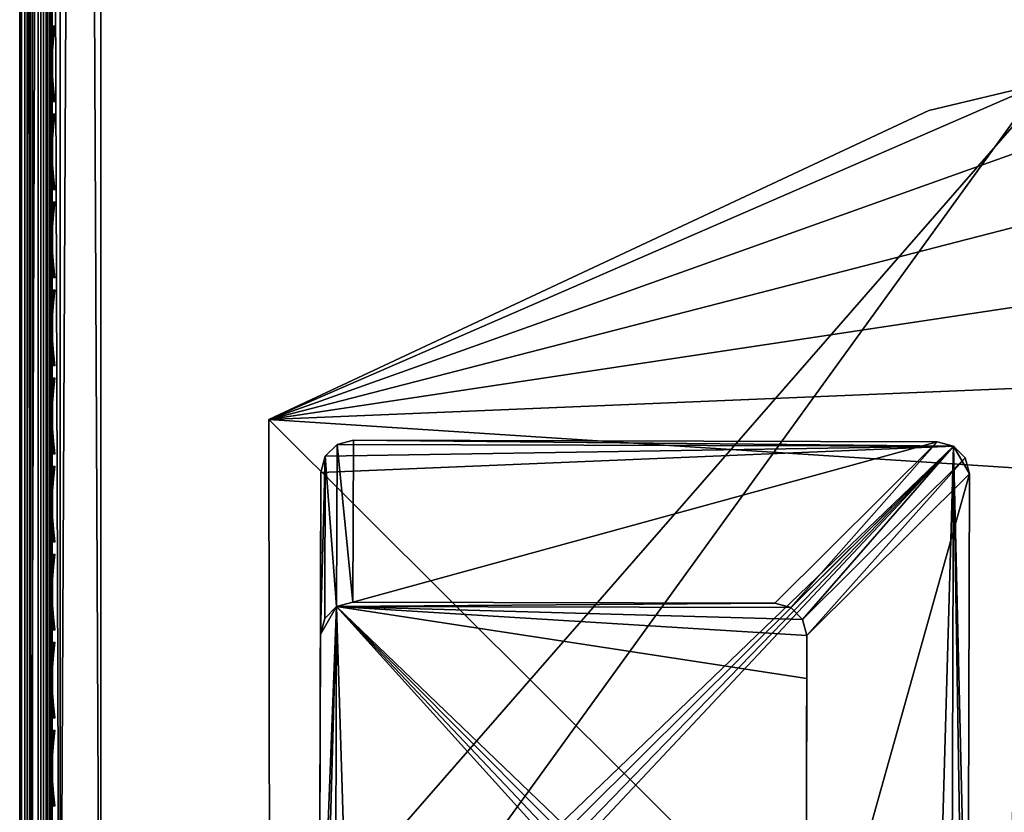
# Model space of a CAD drawing. Header units: inches. Extents: x 0 to 23, y -28 to 0.
# Tile 3 of 77: x 0 to 3, y -25.8 to -23.4. Entities that reach past the tile are written whole.
import ezdxf

# ---------------------------------------------------------------- set-up
doc = ezdxf.new("R2010")
doc.units = ezdxf.units.IN
doc.header["$LTSCALE"] = 0.03937
doc.header["$MEASUREMENT"] = 0
for name, color, linetype in [('A-FURN-3-ST', 151, 'Continuous'), ('A-FURN-3-ST-LG', 252, 'Continuous'), ('A-FURN-3-ST-LGHW', 32, 'Continuous'), ('A-FURN-3-ST-SEAM', 250, 'Continuous'), ('A-FURN-3-STITCH', 15, 'Continuous')]:
    doc.layers.add(name, color=color, linetype=linetype)

msp = doc.modelspace()

# ---------------------------------------------------------------- meshes
at = {"layer": 'A-FURN-3-ST'}
mesh = msp.add_polyface(dxfattribs=at)
corners = [(0.25, -0.4912, 5), (22.75, -27.51, 5), (0.25, -27.51, 5), (0.125, -0.4912, 5.0335), (0.125, -27.51, 5.0335), (0.0335, -0.4912, 5.125), (0.0335, -27.51, 5.125), (0, -0.4912, 5.25), (0, -27.51, 5.25), (0.25, -27.7013, 5.0381), (0.125, -27.6885, 5.069), (0.0335, -27.6535, 5.1535), (0, -27.635, 5.2835), (0.25, -26.91, 18), (0.125, -26.91, 17.9665), (0.25, -27.1947, 17.9625), (0.125, -27.186, 17.9302), (0.25, -27.46, 17.8526), (0.125, -27.4433, 17.8236), (0.25, -27.6878, 17.6778), (0.125, -27.6641, 17.6541), (0.0335, -26.91, 17.875), (0.0335, -27.1624, 17.8418), (0.0335, -27.3975, 17.7444), (0.0335, -27.5994, 17.5894), (0, -26.91, 17.75), (0, -27.13, 17.721), (0, -27.335, 17.6361), (0, -27.511, 17.501), (0.0335, -27.7544, 17.3875), (0, -27.6461, 17.325), (0.0335, -1.1, 17.875), (0.125, -1.1, 17.9665), (0.25, -1.1, 18), (22.75, -27.6878, 17.6778), (22.75, -27.46, 17.8526), (22.75, -27.1947, 17.9625), (0, -27.7265, 5.375), (0, -27.76, 5.5), (0, -0.2412, 5.5002), (0, -0.25, 16.9007), (0, -27.76, 16.9), (0, -1.1, 17.75), (0, -27.731, 17.12)]
mesh.append_faces([[corners[k] for k in face] for face in [(0, 1, 2), (3, 2, 4), (5, 4, 6), (7, 6, 8), (9, 10, 2), (2, 10, 4), (4, 10, 11), (4, 11, 6), (6, 11, 8), (8, 11, 12), (13, 14, 15), (15, 14, 16), (15, 16, 17), (17, 16, 18), (17, 18, 19), (19, 18, 20), (14, 21, 16), (16, 21, 22), (16, 22, 23, 18), (18, 23, 24, 20), (21, 25, 22), (22, 25, 26), (22, 26, 23), (23, 26, 27), (23, 27, 24), (24, 27, 28), (24, 28, 29), (29, 28, 30), (31, 25, 21), (32, 21, 14), (33, 14, 13), (19, 34, 17), (17, 35, 15), (15, 36, 13), (2, 1, 9), (12, 37, 8), (8, 38, 39), (40, 38, 41), (42, 41, 25), (25, 41, 43), (25, 43, 30), (30, 28, 25), (25, 28, 27), (25, 27, 26)]])
mesh = msp.add_polyface(dxfattribs=at)
corners = [(0.25, -1.1, 18), (22.75, -1.1, 18), (0.25, -0.8154, 17.9626), (22.75, -0.8154, 17.9626), (0.25, -0.5502, 17.8528), (22.75, -0.5502, 17.8528), (0.25, -0.3225, 17.6781), (0.25, -0.2998, 5.0381), (22.75, -0.2998, 5.0381), (0.25, -0.4912, 5), (0.25, -27.51, 5), (0.125, -0.4912, 5.0335), (0.125, -27.51, 5.0335), (0.0335, -0.4912, 5.125), (0.0335, -27.51, 5.125), (0, -0.4912, 5.25), (0.125, -0.3126, 5.069), (0.0335, -0.3477, 5.1536), (0, -0.3662, 5.2835), (0, -1.1, 17.75), (0.0335, -1.1, 17.875), (0, -0.8801, 17.7211), (0.0335, -0.8478, 17.8418), (0, -0.6752, 17.6362), (0.0335, -0.6127, 17.7445), (0, -0.4992, 17.5013), (0.0335, -0.4108, 17.5897), (0, -0.3641, 17.3254), (0.125, -1.1, 17.9665), (0.125, -0.8241, 17.9302), (0.125, -0.567, 17.8238), (0.125, -0.3462, 17.6544), (0, -26.91, 17.75), (0.0335, -26.91, 17.875), (0.125, -26.91, 17.9665), (0, -27.51, 5.25), (0, -0.2412, 5.5002), (0, -0.2747, 5.3751), (0, -27.76, 5.5), (0, -0.25, 16.9007), (0, -27.76, 16.9), (0, -0.2791, 17.1205), (0.25, -26.91, 18)]
mesh.append_faces([[corners[k] for k in face] for face in [(0, 1, 2), (2, 3, 4), (4, 5, 6), (7, 8, 9), (9, 10, 11), (11, 12, 13), (13, 14, 15), (16, 7, 11), (11, 7, 9), (11, 13, 16), (16, 13, 17), (13, 15, 17), (17, 15, 18), (19, 20, 21), (21, 20, 22), (21, 22, 23), (23, 22, 24), (23, 24, 25), (25, 24, 26), (25, 26, 27), (20, 28, 22), (22, 28, 29), (22, 29, 30, 24), (24, 30, 31, 26), (28, 0, 29), (29, 0, 2), (29, 2, 30), (30, 2, 4), (30, 4, 31), (31, 4, 6), (19, 32, 20), (20, 33, 28), (28, 34, 0), (35, 36, 15), (15, 37, 18), (36, 38, 39), (39, 40, 19), (21, 23, 19), (19, 23, 25), (19, 25, 27), (27, 41, 19), (19, 41, 39), (42, 1, 0)]])
mesh = msp.add_polyface(dxfattribs=at)
corners = [(22.9665, -0.4912, 5.125), (23, -27.51, 5.25), (22.9665, -27.51, 5.125), (22.875, -0.4912, 5.0335), (22.875, -27.51, 5.0335), (22.75, -0.4912, 5), (22.75, -27.51, 5), (22.875, -27.6885, 5.069), (22.75, -27.7013, 5.0381), (22.9665, -27.6535, 5.1535), (23, -27.635, 5.2835), (23, -26.91, 17.75), (22.9665, -26.91, 17.875), (23, -27.13, 17.721), (22.9665, -27.1624, 17.8418), (23, -27.335, 17.6361), (22.9665, -27.3975, 17.7444), (23, -27.511, 17.501), (22.9665, -27.5994, 17.5894), (23, -27.6461, 17.325), (22.875, -26.91, 17.9665), (22.875, -27.186, 17.9302), (22.875, -27.4433, 17.8236), (22.875, -27.6641, 17.6541), (22.75, -26.91, 18), (22.75, -27.1947, 17.9625), (22.75, -27.46, 17.8526), (22.75, -27.6878, 17.6778), (22.875, -1.1, 17.9665), (22.9665, -1.1, 17.875), (23, -1.1, 17.75), (23, -0.2412, 5.5002), (23, -27.76, 5.5), (23, -27.7265, 5.375), (23, -0.25, 16.9007), (23, -27.76, 16.9), (23, -27.731, 17.12), (0.25, -27.46, 17.8526), (0.25, -27.1947, 17.9625), (0.25, -26.91, 18), (0.25, -27.7013, 5.0381), (22.75, -1.1, 18)]
mesh.append_faces([[corners[k] for k in face] for face in [(0, 1, 2), (3, 2, 4), (5, 4, 6), (7, 8, 4), (4, 8, 6), (4, 2, 7), (7, 2, 9), (2, 1, 9), (9, 1, 10), (11, 12, 13), (13, 12, 14), (13, 14, 15), (15, 14, 16), (15, 16, 17), (17, 16, 18), (17, 18, 19), (12, 20, 14), (14, 20, 21), (14, 21, 22, 16), (16, 22, 23, 18), (20, 24, 21), (21, 24, 25), (21, 25, 22), (22, 25, 26), (22, 26, 23), (23, 26, 27), (28, 24, 20), (29, 20, 12), (30, 12, 11), (1, 31, 32), (1, 32, 33), (32, 34, 35), (35, 30, 11), (13, 15, 11), (11, 15, 17), (11, 17, 19), (19, 36, 11), (11, 36, 35), (33, 10, 1), (37, 27, 26), (38, 26, 25), (39, 25, 24), (40, 6, 8), (24, 41, 39)]])
mesh = msp.add_polyface(dxfattribs=at)
corners = [(23, -0.4912, 5.25), (23, -27.51, 5.25), (22.9665, -0.4912, 5.125), (22.9665, -27.51, 5.125), (22.875, -0.4912, 5.0335), (22.875, -27.51, 5.0335), (22.75, -0.4912, 5), (22.875, -0.3126, 5.069), (22.9665, -0.3477, 5.1536), (23, -0.3662, 5.2835), (22.75, -1.1, 18), (22.875, -1.1, 17.9665), (22.75, -0.8154, 17.9626), (22.875, -0.8241, 17.9302), (22.75, -0.5502, 17.8528), (22.875, -0.567, 17.8238), (22.75, -0.3225, 17.6781), (22.875, -0.3462, 17.6544), (22.9665, -1.1, 17.875), (22.9665, -0.8478, 17.8418), (22.9665, -0.6127, 17.7445), (22.9665, -0.4108, 17.5897), (23, -1.1, 17.75), (23, -0.8801, 17.7211), (23, -0.6752, 17.6362), (23, -0.4992, 17.5013), (22.9665, -0.2559, 17.3879), (23, -0.3641, 17.3254), (22.75, -26.91, 18), (22.875, -26.91, 17.9665), (22.9665, -26.91, 17.875), (0.25, -0.8154, 17.9626), (0.25, -0.5502, 17.8528), (0.25, -0.3225, 17.6781), (0.25, -0.4912, 5), (22.75, -0.2998, 5.0381), (22.75, -27.51, 5), (23, -0.2412, 5.5002), (23, -0.2747, 5.3751), (23, -0.25, 16.9007), (23, -27.76, 5.5), (23, -27.76, 16.9), (23, -0.2791, 17.1205)]
mesh.append_faces([[corners[k] for k in face] for face in [(0, 1, 2), (2, 3, 4), (4, 5, 6), (6, 7, 4), (4, 7, 8), (4, 8, 2), (2, 8, 0), (0, 8, 9), (10, 11, 12), (12, 11, 13), (12, 13, 14), (14, 13, 15), (14, 15, 16), (16, 15, 17), (11, 18, 13), (13, 18, 19), (13, 19, 20, 15), (15, 20, 21, 17), (18, 22, 19), (19, 22, 23), (19, 23, 20), (20, 23, 24), (20, 24, 21), (21, 24, 25), (21, 25, 26), (26, 25, 27), (10, 28, 11), (11, 29, 18), (18, 30, 22), (31, 10, 12), (32, 12, 14), (33, 14, 16), (34, 35, 6), (6, 36, 34), (0, 37, 1), (9, 38, 0), (37, 39, 40), (41, 39, 22), (39, 42, 22), (22, 42, 27), (22, 27, 25), (25, 24, 22), (22, 24, 23)]])
at = {"layer": 'A-FURN-3-ST-LG'}
mesh = msp.add_polyface(dxfattribs=at)
corners = [(2.8771, -24.672, 4.7963), (1.028, -24.6536, 4.7963), (2.8273, -24.6586, 4.7963), (0.978, -24.6669, 4.7963), (0.9413, -24.7036, 4.7963), (0.9278, -24.7538, 4.7963), (0.9228, -26.552, 4.7963), (0.936, -26.602, 4.7963), (0.9725, -26.6387, 4.7963), (1.0224, -26.6522, 4.7963), (2.8207, -26.6572, 4.7963), (2.871, -26.644, 4.7963), (2.9078, -26.6075, 4.7963), (2.9214, -26.5576, 4.7963), (2.9264, -24.7582, 4.7963), (2.9133, -24.7084, 4.7963), (0.9725, -26.6387, 0), (1.0224, -26.6522, 0), (0.936, -26.602, 0), (0.9228, -26.552, 0), (2.321, -26.6558, 0), (2.3713, -26.6426, 0), (2.4082, -26.6061, 0), (2.4218, -26.5562, 0), (1.0266, -25.1533, 0), (0.9766, -25.1666, 0), (0.9399, -25.2033, 0), (0.9264, -25.2535, 0), (2.3263, -25.1569, 0), (2.376, -25.1703, 0), (2.4122, -25.2067, 0), (2.4254, -25.2565, 0), (2.425, -25.389, 0)]
mesh.append_faces([[corners[k] for k in face] for face in [(17, 9, 16), (9, 8, 16), (19, 18, 6), (18, 7, 6), (9, 17, 10), (17, 20, 10), (10, 20, 11), (20, 21, 11), (11, 21, 12), (21, 22, 12), (12, 22, 13), (22, 23, 13), (1, 24, 3), (24, 25, 3), (3, 25, 4), (25, 26, 4), (5, 4, 27), (4, 26, 27), (27, 19, 5), (19, 6, 5), (28, 24, 2), (24, 1, 2), (28, 2, 29), (2, 0, 29), (29, 0, 30), (0, 15, 30), (30, 15, 31), (15, 14, 31), (31, 14, 23), (14, 13, 23)]])
mesh.append_faces([[corners[k] for k in face] for face in [(31, 32, 25)]], dxfattribs={"vtx0": -1, "vtx1": -1})
mesh.append_faces([[corners[k] for k in face] for face in [(32, 31, 23), (32, 23, 25)]], dxfattribs={"vtx0": -1, "vtx2": -1})
mesh.append_faces([[corners[k] for k in face] for face in [(2, 1, 0), (16, 8, 18), (24, 28, 25), (23, 22, 25)]], dxfattribs={"vtx1": -1})
mesh.append_faces([[corners[k] for k in face] for face in [(1, 3, 0), (3, 4, 0), (4, 5, 0), (5, 6, 0), (6, 7, 0), (7, 8, 0), (8, 9, 0), (9, 10, 0), (10, 11, 0), (11, 12, 0), (12, 13, 0), (13, 14, 0), (28, 29, 25), (29, 30, 25), (22, 21, 25), (21, 20, 25), (20, 17, 25), (17, 16, 25), (16, 18, 25), (18, 19, 25), (19, 27, 25)]], dxfattribs={"vtx1": -1, "vtx2": -1})
mesh.append_faces([[corners[k] for k in face] for face in [(14, 15, 0), (8, 7, 18), (30, 31, 25), (27, 26, 25)]], dxfattribs={"vtx2": -1})
at = {"layer": 'A-FURN-3-ST-LGHW'}
mesh = msp.add_polyface(dxfattribs=at)
corners = [(0.7672, -24.5906, 5), (3.1452, -23.5557, 5), (2.8013, -23.6378, 5), (3.4936, -23.6165, 5), (3.7894, -23.8103, 5), (3.9842, -24.1054, 5), (4.0462, -24.4536, 5), (3.9653, -24.7979, 5), (3.0195, -26.8352, 5), (0.771, -26.8391, 5), (2.8013, -23.6378, 4.7502), (3.1452, -23.5557, 4.7502), (3.4936, -23.6165, 4.7502), (3.7894, -23.8103, 4.7502), (3.9842, -24.1054, 4.7502), (4.0462, -24.4536, 4.7502), (3.9653, -24.7979, 4.7502), (0.7672, -24.5906, 4.7502), (0.771, -26.8391, 4.7502), (3.0195, -26.8352, 4.7502)]
mesh.append_faces([[corners[k] for k in face] for face in [(1, 10, 2), (1, 11, 10), (3, 11, 1), (3, 12, 11), (4, 12, 3), (4, 13, 12), (5, 13, 4), (5, 14, 13), (6, 14, 5), (6, 15, 14), (16, 6, 7), (16, 15, 6), (19, 7, 8), (19, 16, 7), (0, 10, 17), (0, 2, 10)]])
mesh.append_faces([[corners[k] for k in face] for face in [(0, 1, 2), (11, 17, 10), (18, 8, 9), (17, 9, 0)]], dxfattribs={"vtx0": -1})
mesh.append_faces([[corners[k] for k in face] for face in [(0, 3, 1), (0, 4, 3), (0, 5, 4), (0, 6, 5), (0, 7, 6), (0, 8, 7), (11, 18, 17), (11, 19, 18), (11, 16, 19), (11, 15, 16), (11, 14, 15), (11, 13, 14)]], dxfattribs={"vtx0": -1, "vtx2": -1})
mesh.append_faces([[corners[k] for k in face] for face in [(0, 9, 8), (11, 12, 13), (18, 19, 8), (17, 18, 9)]], dxfattribs={"vtx2": -1})
at = {"layer": 'A-FURN-3-ST-SEAM'}
mesh = msp.add_polyface(dxfattribs=at)
corners = [(0.0567, -27.0937, 17.8324), (0.039, -27.0939, 17.8334), (0.039, -26.91, 17.8515), (0.0567, -26.91, 17.8505), (0.039, -19.7597, 17.8515), (0.0567, -19.7597, 17.8505), (0.039, -12.6094, 17.8515), (0.0567, -12.6094, 17.8505), (0.0003, -12.6094, 17.9045), (0.0019, -12.6094, 17.8868), (0.0019, -19.7597, 17.8868), (0.0003, -19.7597, 17.9045), (0.0019, -26.91, 17.8868), (0.0003, -26.91, 17.9045), (0.0019, -27.1007, 17.868), (0.0003, -27.1041, 17.8854), (0.0228, -27.0953, 17.8406), (0.0228, -26.91, 17.8588), (0.0228, -19.7597, 17.8588), (0.0228, -12.6094, 17.8588), (0.0812, -12.6094, 17.939), (0.0655, -12.6094, 17.9472), (0.0655, -19.7597, 17.9472), (0.0812, -19.7597, 17.939), (0.0655, -26.91, 17.9472), (0.0812, -26.91, 17.939), (0.0655, -27.1123, 17.9272), (0.0812, -27.1108, 17.9192), (0.0051, -12.6094, 17.9217), (0.0051, -19.7597, 17.9217), (0.0051, -26.91, 17.9217), (0.0051, -27.1074, 17.9022), (0.0304, -27.1121, 17.9259), (0.0304, -26.91, 17.9459), (0.0304, -19.7597, 17.9459), (0.0304, -12.6094, 17.9459), (0.0155, -27.1102, 17.9164), (0.0155, -26.91, 17.9362), (0.0155, -19.7597, 17.9362), (0.0155, -12.6094, 17.9362), (0.0734, -27.0948, 17.8381), (0.0734, -26.91, 17.8563), (0.0734, -19.7597, 17.8563), (0.0734, -12.6094, 17.8563), (0.0872, -27.097, 17.8491), (0.0872, -26.91, 17.8675), (0.0872, -19.7597, 17.8675), (0.0872, -12.6094, 17.8675)]
mesh.append_faces([[corners[k] for k in face] for face in [(0, 1, 2, 3), (3, 2, 4, 5), (5, 4, 6, 7), (8, 9, 10, 11), (11, 10, 12, 13), (13, 12, 14, 15), (1, 16, 17, 2), (2, 17, 18, 4), (4, 18, 19, 6), (20, 21, 22, 23), (23, 22, 24, 25), (25, 24, 26, 27), (28, 8, 11, 29), (29, 11, 13, 30), (30, 13, 15, 31), (32, 26, 24, 33), (33, 24, 22, 34), (34, 22, 21, 35), (36, 32, 33, 37), (37, 33, 34, 38), (38, 34, 35, 39), (31, 36, 37, 30), (30, 37, 38, 29), (29, 38, 39, 28), (16, 14, 12, 17), (17, 12, 10, 18), (18, 10, 9, 19), (40, 0, 3, 41), (41, 3, 5, 42), (42, 5, 7, 43), (44, 40, 41, 45), (45, 41, 42, 46), (46, 42, 43, 47)]])
mesh = msp.add_polyface(dxfattribs=at)
corners = [(22.9035, -27.1614, 17.8498), (22.9, -27.1658, 17.8666), (22.9, -27.0951, 17.8825), (22.9035, -26.91, 17.8826), (22.9, -26.91, 17.9), (22.9035, -23.3349, 17.8826), (22.9, -23.3349, 17.9), (22.9035, -19.7597, 17.8826), (22.9, -19.7597, 17.9), (22.9035, -16.1846, 17.8826), (22.9, -16.1846, 17.9), (22.9035, -12.6094, 17.8826), (22.9071, -16.1846, 17.9255), (22.9, -12.6094, 17.9), (22.9071, -19.7597, 17.9255), (22.9071, -26.91, 17.9255), (0.1, -26.91, 17.9), (0.0929, -26.91, 17.9255), (0.1, -27.0951, 17.8825), (0.0929, -27.1082, 17.906), (0.1, -27.1032, 17.881), (0.0929, -19.7597, 17.9255), (0.1, -19.7597, 17.9), (0.0929, -12.6094, 17.9255), (0.1, -12.6094, 17.9), (0.0812, -12.6094, 17.939), (0.0812, -19.7597, 17.939), (0.0812, -26.91, 17.939), (0.0812, -27.1108, 17.9192), (0.0872, -12.6094, 17.8675), (0.0965, -12.6094, 17.8826), (0.0965, -19.7597, 17.8826), (0.0872, -19.7597, 17.8675), (0.0965, -26.91, 17.8826), (0.0872, -26.91, 17.8675), (0.0965, -27.0999, 17.8639), (0.0872, -27.097, 17.8491)]
mesh.append_faces([[corners[k] for k in face] for face in [(0, 1, 2), (0, 2, 3), (3, 2, 4), (3, 4, 5), (5, 4, 6), (5, 6, 7), (7, 6, 8), (7, 8, 9), (9, 8, 10), (9, 10, 11), (12, 13, 10), (14, 10, 8), (15, 6, 4), (15, 4, 2), (16, 17, 18), (18, 17, 19), (18, 19, 20), (17, 16, 21), (21, 16, 22), (21, 22, 23), (23, 22, 24), (23, 25, 26, 21), (21, 26, 27, 17), (17, 27, 28, 19), (29, 30, 31, 32), (32, 31, 33, 34), (34, 33, 35, 36), (30, 24, 31), (31, 24, 22), (31, 22, 33), (33, 22, 16), (33, 16, 18), (33, 18, 35), (35, 18, 20)]])
at = {"layer": 'A-FURN-3-STITCH'}
mesh = msp.add_polymesh((7, 4), dxfattribs=at)
for k, corner in enumerate([(0.1007, -23.6096, 17.9499), (0.1028, -23.6095, 17.9514), (0.1071, -23.6095, 17.9543), (0.1093, -23.6095, 17.9558), (0.0964, -23.5711, 17.9556), (0.096, -23.571, 17.9608), (0.1003, -23.571, 17.9637), (0.105, -23.571, 17.9615), (0.0938, -23.5322, 17.9588), (0.0934, -23.5321, 17.964), (0.0977, -23.5321, 17.9669), (0.1024, -23.5321, 17.9646), (0.0929, -23.4931, 17.9594), (0.0926, -23.4931, 17.9646), (0.0969, -23.493, 17.9675), (0.1016, -23.493, 17.9652), (0.0938, -23.4541, 17.9575), (0.0934, -23.454, 17.9627), (0.0977, -23.454, 17.9656), (0.1024, -23.454, 17.9633), (0.0964, -23.4153, 17.953), (0.096, -23.4152, 17.9582), (0.1003, -23.4152, 17.9611), (0.105, -23.4152, 17.9589), (0.1007, -23.3771, 17.9461), (0.1028, -23.3771, 17.9476), (0.1071, -23.377, 17.9505), (0.1093, -23.377, 17.9519)]):
    mesh.set_mesh_vertex(divmod(k, 4), corner)
mesh = msp.add_polymesh((7, 4), dxfattribs=at)
for k, corner in enumerate([(0.1007, -23.8811, 17.9499), (0.1028, -23.8811, 17.9514), (0.1071, -23.881, 17.9543), (0.1093, -23.881, 17.9558), (0.0964, -23.8426, 17.9556), (0.096, -23.8426, 17.9608), (0.1003, -23.8425, 17.9637), (0.105, -23.8425, 17.9615), (0.0938, -23.8038, 17.9588), (0.0934, -23.8037, 17.964), (0.0977, -23.8036, 17.9669), (0.1024, -23.8037, 17.9646), (0.0929, -23.7647, 17.9594), (0.0926, -23.7646, 17.9646), (0.0969, -23.7645, 17.9675), (0.1016, -23.7646, 17.9652), (0.0938, -23.7256, 17.9575), (0.0934, -23.7255, 17.9627), (0.0977, -23.7255, 17.9656), (0.1024, -23.7255, 17.9633), (0.0964, -23.6869, 17.953), (0.096, -23.6868, 17.9582), (0.1003, -23.6867, 17.9611), (0.105, -23.6868, 17.9589), (0.1007, -23.6486, 17.9461), (0.1028, -23.6486, 17.9476), (0.1071, -23.6485, 17.9505), (0.1093, -23.6485, 17.9519)]):
    mesh.set_mesh_vertex(divmod(k, 4), corner)
mesh = msp.add_polymesh((7, 4), dxfattribs=at)
for k, corner in enumerate([(0.1007, -24.1526, 17.9499), (0.1028, -24.1526, 17.9514), (0.1071, -24.1526, 17.9543), (0.1093, -24.1525, 17.9558), (0.0964, -24.1142, 17.9556), (0.096, -24.1141, 17.9608), (0.1003, -24.114, 17.9637), (0.105, -24.1141, 17.9615), (0.0938, -24.0753, 17.9588), (0.0934, -24.0752, 17.964), (0.0977, -24.0751, 17.9669), (0.1024, -24.0752, 17.9646), (0.0929, -24.0362, 17.9594), (0.0926, -24.0361, 17.9646), (0.0969, -24.0361, 17.9675), (0.1016, -24.0361, 17.9652), (0.0938, -23.9972, 17.9575), (0.0934, -23.9971, 17.9627), (0.0977, -23.997, 17.9656), (0.1024, -23.9971, 17.9633), (0.0964, -23.9584, 17.953), (0.096, -23.9583, 17.9582), (0.1003, -23.9583, 17.9611), (0.105, -23.9583, 17.9589), (0.1007, -23.9201, 17.9461), (0.1028, -23.9201, 17.9476), (0.1071, -23.9201, 17.9505), (0.1093, -23.9201, 17.9519)]):
    mesh.set_mesh_vertex(divmod(k, 4), corner)
mesh = msp.add_polymesh((7, 4), dxfattribs=at)
for k, corner in enumerate([(0.1007, -24.4242, 17.9499), (0.1028, -24.4241, 17.9514), (0.1071, -24.4241, 17.9543), (0.1093, -24.4241, 17.9558), (0.0964, -24.3857, 17.9556), (0.096, -24.3856, 17.9608), (0.1003, -24.3856, 17.9637), (0.105, -24.3856, 17.9615), (0.0938, -24.3468, 17.9588), (0.0934, -24.3467, 17.964), (0.0977, -24.3467, 17.9669), (0.1024, -24.3467, 17.9646), (0.0929, -24.3077, 17.9594), (0.0926, -24.3076, 17.9646), (0.0969, -24.3076, 17.9675), (0.1016, -24.3076, 17.9652), (0.0938, -24.2687, 17.9575), (0.0934, -24.2686, 17.9627), (0.0977, -24.2685, 17.9656), (0.1024, -24.2686, 17.9633), (0.0964, -24.2299, 17.953), (0.096, -24.2298, 17.9582), (0.1003, -24.2298, 17.9611), (0.105, -24.2298, 17.9589), (0.1007, -24.1917, 17.9461), (0.1028, -24.1917, 17.9476), (0.1071, -24.1916, 17.9505), (0.1093, -24.1916, 17.9519)]):
    mesh.set_mesh_vertex(divmod(k, 4), corner)
mesh = msp.add_polymesh((7, 4), dxfattribs=at)
for k, corner in enumerate([(0.1007, -24.6957, 17.9499), (0.1028, -24.6957, 17.9514), (0.1071, -24.6956, 17.9543), (0.1093, -24.6956, 17.9558), (0.0964, -24.6572, 17.9556), (0.096, -24.6571, 17.9608), (0.1003, -24.6571, 17.9637), (0.105, -24.6571, 17.9615), (0.0938, -24.6183, 17.9588), (0.0934, -24.6183, 17.964), (0.0977, -24.6182, 17.9669), (0.1024, -24.6182, 17.9646), (0.0929, -24.5793, 17.9594), (0.0926, -24.5792, 17.9646), (0.0969, -24.5791, 17.9675), (0.1016, -24.5792, 17.9652), (0.0938, -24.5402, 17.9575), (0.0934, -24.5401, 17.9627), (0.0977, -24.5401, 17.9656), (0.1024, -24.5401, 17.9633), (0.0964, -24.5015, 17.953), (0.096, -24.5014, 17.9582), (0.1003, -24.5013, 17.9611), (0.105, -24.5014, 17.9589), (0.1007, -24.4632, 17.9461), (0.1028, -24.4632, 17.9476), (0.1071, -24.4631, 17.9505), (0.1093, -24.4631, 17.9519)]):
    mesh.set_mesh_vertex(divmod(k, 4), corner)
mesh = msp.add_polymesh((7, 4), dxfattribs=at)
for k, corner in enumerate([(0.1007, -24.9672, 17.9499), (0.1028, -24.9672, 17.9514), (0.1071, -24.9671, 17.9543), (0.1093, -24.9671, 17.9558), (0.0964, -24.9288, 17.9556), (0.096, -24.9287, 17.9608), (0.1003, -24.9286, 17.9637), (0.105, -24.9287, 17.9615), (0.0938, -24.8899, 17.9588), (0.0934, -24.8898, 17.964), (0.0977, -24.8897, 17.9669), (0.1024, -24.8898, 17.9646), (0.0929, -24.8508, 17.9594), (0.0926, -24.8507, 17.9646), (0.0969, -24.8507, 17.9675), (0.1016, -24.8507, 17.9652), (0.0938, -24.8117, 17.9575), (0.0934, -24.8117, 17.9627), (0.0977, -24.8116, 17.9656), (0.1024, -24.8116, 17.9633), (0.0964, -24.773, 17.953), (0.096, -24.7729, 17.9582), (0.1003, -24.7728, 17.9611), (0.105, -24.7729, 17.9589), (0.1007, -24.7347, 17.9461), (0.1028, -24.7347, 17.9476), (0.1071, -24.7347, 17.9505), (0.1093, -24.7346, 17.9519)]):
    mesh.set_mesh_vertex(divmod(k, 4), corner)
mesh = msp.add_polymesh((7, 4), dxfattribs=at)
for k, corner in enumerate([(0.1007, -25.2387, 17.9499), (0.1028, -25.2387, 17.9514), (0.1071, -25.2387, 17.9543), (0.1093, -25.2386, 17.9558), (0.0964, -25.2003, 17.9556), (0.096, -25.2002, 17.9608), (0.1003, -25.2002, 17.9637), (0.105, -25.2002, 17.9615), (0.0938, -25.1614, 17.9588), (0.0934, -25.1613, 17.964), (0.0977, -25.1613, 17.9669), (0.1024, -25.1613, 17.9646), (0.0929, -25.1223, 17.9594), (0.0926, -25.1222, 17.9646), (0.0969, -25.1222, 17.9675), (0.1016, -25.1222, 17.9652), (0.0938, -25.0833, 17.9575), (0.0934, -25.0832, 17.9627), (0.0977, -25.0831, 17.9656), (0.1024, -25.0832, 17.9633), (0.0964, -25.0445, 17.953), (0.096, -25.0444, 17.9582), (0.1003, -25.0444, 17.9611), (0.105, -25.0444, 17.9589), (0.1007, -25.0063, 17.9461), (0.1028, -25.0062, 17.9476), (0.1071, -25.0062, 17.9505), (0.1093, -25.0062, 17.9519)]):
    mesh.set_mesh_vertex(divmod(k, 4), corner)
mesh = msp.add_polymesh((7, 4), dxfattribs=at)
for k, corner in enumerate([(0.1007, -25.5103, 17.9499), (0.1028, -25.5102, 17.9514), (0.1071, -25.5102, 17.9543), (0.1093, -25.5102, 17.9558), (0.0964, -25.4718, 17.9556), (0.096, -25.4717, 17.9608), (0.1003, -25.4717, 17.9637), (0.105, -25.4717, 17.9615), (0.0938, -25.4329, 17.9588), (0.0934, -25.4328, 17.964), (0.0977, -25.4328, 17.9669), (0.1024, -25.4328, 17.9646), (0.0929, -25.3938, 17.9594), (0.0926, -25.3938, 17.9646), (0.0969, -25.3937, 17.9675), (0.1016, -25.3937, 17.9652), (0.0938, -25.3548, 17.9575), (0.0934, -25.3547, 17.9627), (0.0977, -25.3547, 17.9656), (0.1024, -25.3547, 17.9633), (0.0964, -25.316, 17.953), (0.096, -25.316, 17.9582), (0.1003, -25.3159, 17.9611), (0.105, -25.3159, 17.9589), (0.1007, -25.2778, 17.9461), (0.1028, -25.2778, 17.9476), (0.1071, -25.2777, 17.9505), (0.1093, -25.2777, 17.9519)]):
    mesh.set_mesh_vertex(divmod(k, 4), corner)
mesh = msp.add_polymesh((7, 4), dxfattribs=at)
for k, corner in enumerate([(0.1007, -25.7818, 17.9499), (0.1028, -25.7818, 17.9514), (0.1071, -25.7817, 17.9543), (0.1093, -25.7817, 17.9558), (0.0964, -25.7434, 17.9556), (0.096, -25.7433, 17.9608), (0.1003, -25.7432, 17.9637), (0.105, -25.7433, 17.9615), (0.0938, -25.7045, 17.9588), (0.0934, -25.7044, 17.964), (0.0977, -25.7043, 17.9669), (0.1024, -25.7044, 17.9646), (0.0929, -25.6654, 17.9594), (0.0926, -25.6653, 17.9646), (0.0969, -25.6652, 17.9675), (0.1016, -25.6653, 17.9652), (0.0938, -25.6263, 17.9575), (0.0934, -25.6262, 17.9627), (0.0977, -25.6262, 17.9656), (0.1024, -25.6262, 17.9633), (0.0964, -25.5876, 17.953), (0.096, -25.5875, 17.9582), (0.1003, -25.5874, 17.9611), (0.105, -25.5875, 17.9589), (0.1007, -25.5493, 17.9461), (0.1028, -25.5493, 17.9476), (0.1071, -25.5493, 17.9505), (0.1093, -25.5492, 17.9519)]):
    mesh.set_mesh_vertex(divmod(k, 4), corner)

doc.saveas('drawing.dxf')
